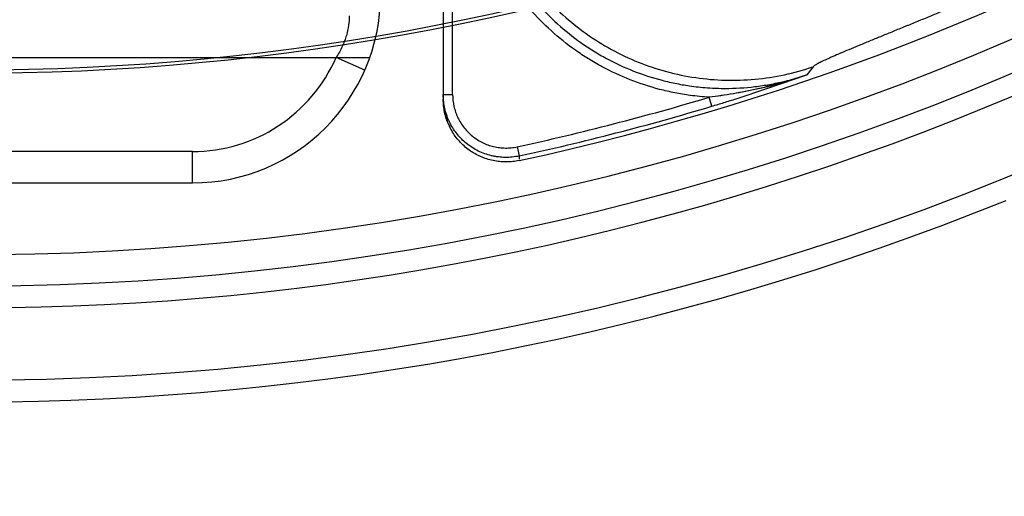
# Model space of a CAD drawing. Header units: millimetres. Extents: x 0 to 297, y 0 to 210.
# Tile 77 of 256: x 141.287 to 141.57, y 92.758 to 92.894. Entities that reach past the tile are written whole.
import ezdxf

# ---------------------------------------------------------------- set-up
doc = ezdxf.new("R2010")
doc.units = ezdxf.units.MM
doc.header["$LTSCALE"] = 16.335
doc.layers.get('0').update_dxf_attribs({"linetype": 'CONTINUOUS'})
for name, color, linetype in [('01_GLOBAL', 7, 'CONTINUOUS'), ('INTFCLR_1', 7, 'CONTINUOUS'), ('INTFCLR_144815', 7, 'CONTINUOUS')]:
    doc.layers.add(name, color=color, linetype=linetype)

msp = doc.modelspace()

# ---------------------------------------------------------------- linework, layer by layer
at = {"color": 7, "linetype": 'Continuous'}
msp.add_circle((142.5788034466, 92.2083412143), 3.42, dxfattribs=at)
at = {"color": 9, "linetype": 'Continuous'}
msp.add_arc((142.5788034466, 92.2083412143), 3.3761688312, 92.9674534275, 177.0325465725, dxfattribs=at)
at = {"layer": '01_GLOBAL', "color": 7, "linetype": 'Continuous'}
msp.add_circle((142.5788034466, 92.2083412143), 3.465, dxfattribs=at)
at = {"layer": 'INTFCLR_1', "color": 9, "linetype": 'Continuous'}
for p, q in [((141.264551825, 92.8835928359), (141.3874635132, 92.8835928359)), ((141.3860436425, 92.8799928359), (141.3777950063, 92.8835928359)), ((141.336551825, 92.8565928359), (141.273551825, 92.8565928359)), ((141.336551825, 92.8475928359), (141.336551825, 92.8565928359)), ((141.273551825, 92.8475928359), (141.336551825, 92.8475928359))]:
    msp.add_line(p, q, dxfattribs=at)
for centre, radius, start, end in [((141.336551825, 92.9015928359), 0.05400000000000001, 270.0000000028, 360), ((141.336551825, 92.9015928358), 0.045, 270.0000000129, 336.4218215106)]:
    msp.add_arc(centre, radius, start, end, dxfattribs=at)
msp.add_open_spline([(141.381551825, 92.8955928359), (141.3815531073, 92.894687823), (141.3814198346, 92.8927605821), (141.3808996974, 92.89032788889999), (141.3802212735, 92.88829001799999), (141.3793212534, 92.8861458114), (141.3784486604, 92.88459633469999), (141.377795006, 92.88359283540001)], degree=3, knots=[0, 0, 0, 0, 0.2130147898, 0.45309219, 0.5833361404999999, 0.7181157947, 1, 1, 1, 1], dxfattribs=at)
at = {"layer": 'INTFCLR_144815', "color": 9, "linetype": 'Continuous'}
for p, q in [((141.408551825, 92.9392428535), (141.408551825, 92.87161412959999)), ((141.411251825, 92.8729173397), (141.411251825, 92.9392428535)), ((141.514714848, 92.8809193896), (141.512911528, 92.878629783)), ((141.408551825, 92.8729173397), (141.411251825, 92.8729173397)), ((141.4856552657, 92.86958924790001), (141.4848804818, 92.8721718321)), ((141.4297979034, 92.85794416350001), (141.430370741, 92.855309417)), ((141.4303707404, 92.85530941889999), (141.4303673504, 92.8544348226))]:
    msp.add_line(p, q, dxfattribs=at)
at = {"layer": 'INTFCLR_144815', "color": 6, "linetype": 'Continuous'}
for radius, start, end in [(0.73941501, 282.2440355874, 71.2863570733), (0.7647112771, 205.4855585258, 293.0456409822), (0.7917112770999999, 205.4849006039, 292.0062088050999), (0.6975, 259.2774523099, 303.8556636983), (0.6965571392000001, 259.4503932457, 303.9200871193)]:
    msp.add_arc((141.273551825, 93.5765928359), radius, start, end, dxfattribs=at)
at = {"layer": 'INTFCLR_144815', "color": 9, "linetype": 'Continuous'}
for centre, radius, start, end in [((141.273551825, 93.5765928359), 0.7495956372, 203.8266800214, 313.0809380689), ((141.273551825, 93.5765928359), 0.7585963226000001, 203.8278898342, 312.5732768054), ((141.273551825, 93.5765928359), 0.7855942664, 203.8266800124, 319.1799903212), ((141.2735518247, 93.5765928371), 0.735437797, 282.2661521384, 286.699420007), ((141.2735518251, 93.5765928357), 0.7381340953, 282.2661521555, 286.699420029)]:
    msp.add_arc(centre, radius, start, end, dxfattribs=at)
at = {"layer": 'INTFCLR_144815', "color": 7, "linetype": 'Continuous'}
for centre, radius, start, end in [((141.470436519, 92.9998788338), 0.1284740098, 282.8959505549, 289.3059769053), ((141.2863180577, 93.51052957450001), 0.6712990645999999, 289.1228515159, 289.7273675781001), ((141.426598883, 92.8716135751), 0.0180470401, 179.9982395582, 205.5460235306)]:
    msp.add_arc(centre, radius, start, end, dxfattribs=at)
at = {"layer": 'INTFCLR_144815', "color": 9, "linetype": 'Continuous'}
for points, knots in [([(141.4848804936, 92.87217191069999), (141.4830723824, 92.8722840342), (141.4797932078, 92.8726071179), (141.4750565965, 92.87339395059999), (141.4691968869, 92.8747356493), (141.4621482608, 92.8770374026), (141.4554307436, 92.88015013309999), (141.4502498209, 92.8831450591), (141.4452525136, 92.8864529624), (141.4394739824, 92.8910786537), (141.4347920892, 92.89583746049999), (141.4318960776, 92.89926189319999), (141.4300267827, 92.9016132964), (141.4269710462, 92.9058385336), (141.4231847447, 92.9122018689), (141.4204726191, 92.91830681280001), (141.4189584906, 92.9225490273), (141.4180382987, 92.9253952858), (141.4166624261, 92.9304148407), (141.4153482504, 92.9376970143), (141.4149897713, 92.9436403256), (141.4149896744, 92.9466424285)], [0, 0, 0, 0, 0.0485252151, 0.0881699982, 0.1278147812, 0.2071043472, 0.2863939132, 0.3260386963, 0.3656834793, 0.4449730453, 0.5242626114, 0.5440850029, 0.5639073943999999, 0.6035521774, 0.6828417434, 0.7621313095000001, 0.781953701, 0.8017760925, 0.8414208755, 0.9207104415, 1, 1, 1, 1]), ([(141.4176859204, 92.9466424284), (141.4176855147, 92.9437722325), (141.4180262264, 92.93804317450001), (141.4192997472, 92.93098265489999), (141.4206249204, 92.9261507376), (141.4215095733, 92.9234128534), (141.4229565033, 92.91935567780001), (141.4255737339, 92.9134524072), (141.4292416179, 92.9072888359), (141.4321822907, 92.90322537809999), (141.4339743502, 92.9009706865), (141.4367517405, 92.89768476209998), (141.4412744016, 92.8930816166), (141.4468777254, 92.8886013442), (141.451664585, 92.88543395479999), (141.4566328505, 92.882560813), (141.463140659, 92.8795412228), (141.4699659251, 92.8773191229), (141.4755639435, 92.8760388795), (141.480130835, 92.87527966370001), (141.4844053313, 92.8748581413), (141.490123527, 92.8746364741), (141.4948294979, 92.8748439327), (141.4991081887, 92.8753546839), (141.5019520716, 92.8757809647), (141.5065995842, 92.8766917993), (141.5104701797, 92.8777916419), (141.5129116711, 92.8786293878)], [0, 0, 0, 0, 0.0629883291, 0.1256053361, 0.1570667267, 0.1728838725, 0.1887387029, 0.2515896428, 0.3142221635, 0.3457514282, 0.3616070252, 0.3774182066, 0.4401645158, 0.5028512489, 0.534469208, 0.5660626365, 0.6287354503, 0.691514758, 0.7231865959, 0.7546939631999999, 0.7930554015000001, 0.8173519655, 0.8802566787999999, 0.8961142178, 0.9119139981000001, 0.9433534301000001, 1, 1, 1, 1]), ([(141.4192630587, 92.94885447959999), (141.4192849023, 92.94317857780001), (141.4206899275, 92.931780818), (141.426754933, 92.9156896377), (141.436436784, 92.9014526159), (141.4491916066, 92.88988087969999), (141.4643027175, 92.88161983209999), (141.4809255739, 92.8771352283), (141.4981156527, 92.8766752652), (141.5093448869, 92.87908095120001), (141.514714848, 92.8809193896)], [0, 0, 0, 0, 0.1248490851, 0.2498164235, 0.3748809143, 0.5, 0.6251190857, 0.7501835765, 0.8751509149, 1, 1, 1, 1]), ([(141.5546302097, 92.8980013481), (141.5534097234, 92.89749580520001), (141.5509852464, 92.89649356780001), (141.547372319, 92.89500562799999), (141.544392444, 92.89378243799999), (141.5423248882, 92.8929353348), (141.5411544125, 92.8924560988), (141.5394391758, 92.89175411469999), (141.5369361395, 92.8907304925), (141.5336973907, 92.8894054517), (141.5310988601, 92.88833952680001), (141.529339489, 92.8876148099), (141.52836915, 92.88721391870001), (141.5269980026, 92.8866462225), (141.5250634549, 92.88584068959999), (141.5226540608, 92.8848225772), (141.5208176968, 92.8840297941), (141.5194898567, 92.8834416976), (141.5183678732, 92.88293486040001), (141.5171817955, 92.88237869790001), (141.5160217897, 92.8817979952), (141.5152349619, 92.8813397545), (141.5148248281, 92.8810598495), (141.5147148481, 92.8809193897)], [0, 0, 0, 0, 0.0912026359, 0.1811193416, 0.2697549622, 0.3135855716, 0.3353757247, 0.3570734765, 0.4415359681, 0.5220727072, 0.5986602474, 0.635440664, 0.653437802, 0.6711428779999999, 0.7378950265, 0.7981106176, 0.8517241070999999, 0.8759793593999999, 0.8983743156, 0.9367064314, 0.9664911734, 0.987683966, 1, 1, 1, 1]), ([(141.4303707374, 92.85530941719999), (141.429711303, 92.8551661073), (141.4283804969, 92.8549544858), (141.426368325, 92.8548628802), (141.4246979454, 92.85497325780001), (141.4233744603, 92.8551725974), (141.422061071, 92.8554464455), (141.4204543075, 92.8559242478), (141.4186033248, 92.85670969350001), (141.4168505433, 92.8576955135), (141.4152189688, 92.8588708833), (141.4137282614, 92.860219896), (141.4123968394, 92.86172663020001), (141.4112408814, 92.8633715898), (141.4104377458, 92.86484007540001), (141.4098952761, 92.86606227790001), (141.4094205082, 92.8673168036), (141.4087765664, 92.86957033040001), (141.408551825, 92.871583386), (141.408551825, 92.8729173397)], [0, 0, 0, 0, 0.0630373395, 0.125559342, 0.1877941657, 0.2190583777, 0.2505280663, 0.313063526, 0.3752907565, 0.4379777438, 0.5005231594, 0.5627393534, 0.6253972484, 0.6879572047, 0.7501638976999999, 0.7813971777, 0.8128154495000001, 0.8753919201, 1, 1, 1, 1]), ([(141.411251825, 92.8729173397), (141.4112519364, 92.871768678), (141.411441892, 92.87007963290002), (141.4119890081, 92.8681581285), (141.4123949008, 92.8670853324), (141.4128561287, 92.8660462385), (141.4135347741, 92.864805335), (141.4145186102, 92.86340235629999), (141.4156575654, 92.8621142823), (141.4169144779, 92.8609766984), (141.4183034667, 92.8599743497), (141.419802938, 92.85913130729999), (141.4213645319, 92.8584692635), (141.4227292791, 92.8580618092), (141.4238544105, 92.857827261), (141.4249789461, 92.8576582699), (141.4263916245, 92.85756471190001), (141.4280978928, 92.8576412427), (141.4292376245, 92.85782235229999), (141.4297979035, 92.85794416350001)], [0, 0, 0, 0, 0.1250000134, 0.1875000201, 0.2187500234, 0.2500000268, 0.3125000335, 0.3750000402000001, 0.4375000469, 0.5000000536, 0.5625000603, 0.625000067, 0.6875000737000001, 0.7500000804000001, 0.7812500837, 0.8125000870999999, 0.8750000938, 0.9375001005, 1, 1, 1, 1])]:
    msp.add_open_spline(points, degree=3, knots=knots, dxfattribs=at)
at = {"layer": 'INTFCLR_144815', "color": 7, "linetype": 'Continuous'}
for points, knots in [([(141.5129116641, 92.87862939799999), (141.5106126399, 92.87782379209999), (141.505980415, 92.87634807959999), (141.498949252, 92.87454128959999), (141.4930601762, 92.87336831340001), (141.4883707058, 92.87262307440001), (141.4860407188, 92.8723122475), (141.4848804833, 92.8721718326)], [0, 0, 0, 0, 0.253590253, 0.5057513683, 0.7553366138, 0.8783411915, 1, 1, 1, 1]), ([(141.4856552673, 92.8695892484), (141.4868226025, 92.86993945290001), (141.4891473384, 92.8706484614), (141.4937612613, 92.8720967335), (141.4994599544, 92.8739551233), (141.5062220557, 92.876256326), (141.5106894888, 92.87783287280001), (141.5129116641, 92.87862939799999)], [0, 0, 0, 0, 0.1273070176, 0.2538769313, 0.5051443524, 0.7534138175, 1, 1, 1, 1]), ([(141.4991094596, 92.87464552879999), (141.4978195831, 92.8743504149), (141.4953880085, 92.8738307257), (141.4917737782, 92.8731621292), (141.488323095, 92.87261836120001), (141.4860138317, 92.8723046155), (141.4848804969, 92.87217196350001)], [0, 0, 0, 0, 0.2747408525, 0.5161907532, 0.7630761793, 1, 1, 1, 1]), ([(141.4303639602, 92.8539971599), (141.429749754, 92.8538638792), (141.4285057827, 92.8536612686), (141.4266180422, 92.8535551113), (141.4247283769, 92.853648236), (141.42285865, 92.8539379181), (141.4210303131, 92.854422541), (141.4192630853, 92.8550959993), (141.4175759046, 92.8559513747), (141.4159868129, 92.85697906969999), (141.4145137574, 92.8581681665), (141.4131733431, 92.8595053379), (141.4119798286, 92.8609757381), (141.4109465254, 92.8625640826), (141.4100846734, 92.86425314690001), (141.4094050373, 92.86602377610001), (141.4089136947, 92.86785451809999), (141.408617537, 92.86972459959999), (141.4085518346, 92.87098482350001), (141.4085518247, 92.8716141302)], [0, 0, 0, 0, 0.058699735, 0.1174590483, 0.1762745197, 0.2350745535, 0.2938459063, 0.3526050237, 0.4113818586, 0.4701926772, 0.5290294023, 0.587865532, 0.6467002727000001, 0.7055812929, 0.7645156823, 0.8234752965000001, 0.8823929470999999, 0.9412249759, 1, 1, 1, 1])]:
    msp.add_open_spline(points, degree=3, knots=knots, dxfattribs=at)

doc.saveas('drawing.dxf')
